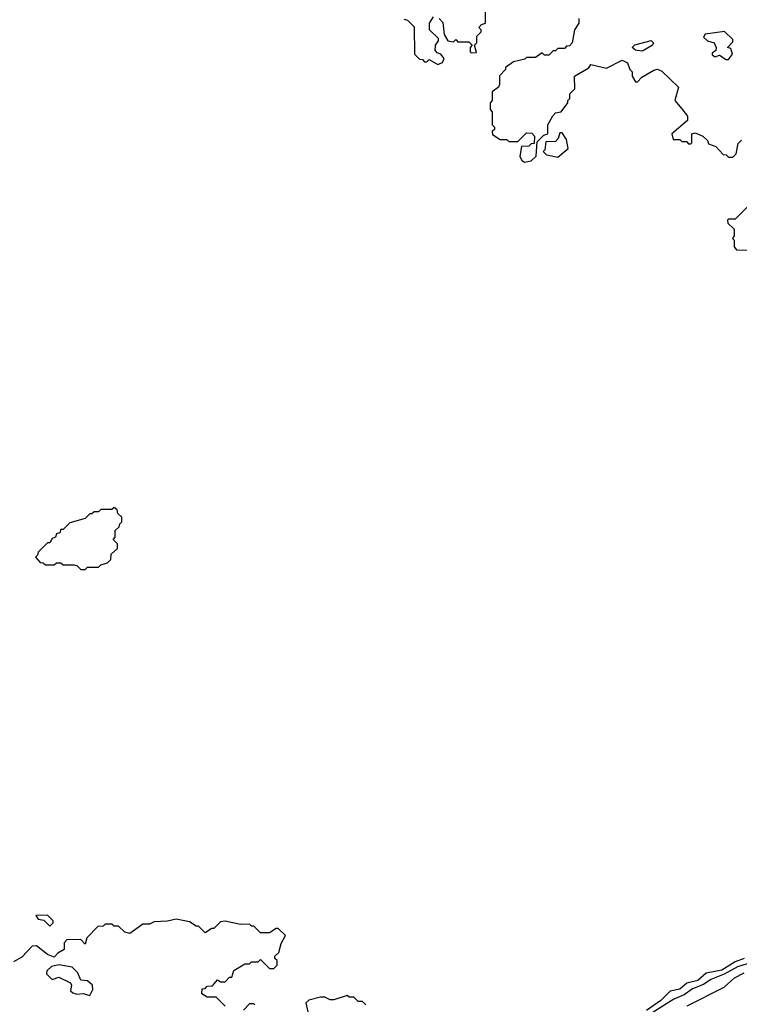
# Model space of a CAD drawing. Extents: x 2769579 to 2883812, y 684207 to 828660.
# Tile 227 of 256: x 2789839 to 2793084, y 773838 to 778280. Entities that reach past the tile are written whole.
import ezdxf

# ---------------------------------------------------------------- set-up
doc = ezdxf.new("R2010")
doc.units = 0

msp = doc.modelspace()

# ---------------------------------------------------------------- linework, layer by layer
at = {"layer": '0CON02XD'}
for points in [[(2791571.7, 778281.7), (2791588.3, 778278.3), (2791618.3, 778248.3), (2791620, 778125), (2791641.7, 778101.7), (2791655, 778100), (2791665, 778090), (2791675, 778090), (2791685, 778100), (2791725, 778077.5), (2791745, 778087.5), (2791752.5, 778105), (2791737.5, 778125), (2791721.2, 778131.2), (2791712.5, 778142.5), (2791713.3, 778165), (2791727.5, 778185), (2791727.5, 778195), (2791686.7, 778235), (2791687.5, 778265), (2791705, 778292.5)], [(2791730, 778285), (2791747, 778267), (2791753.6, 778213.6), (2791770, 778185), (2791795, 778180), (2791805, 778190), (2791815, 778180), (2791865, 778180), (2791880, 778165), (2791870, 778155), (2791870, 778135), (2791875, 778130), (2791898.3, 778131.7), (2791890, 778165), (2791900, 778175), (2791900, 778205), (2791920, 778225), (2791920, 778235), (2791910, 778245), (2791921.7, 778258.3), (2791940, 778265), (2791940, 778325)], [(2792360, 778285), (2792360, 778265), (2792340, 778235), (2792330, 778175), (2792318.3, 778161.7), (2792305, 778160), (2792295, 778150), (2792265, 778150), (2792255, 778140), (2792245, 778140), (2792225, 778120), (2792205, 778120), (2792195, 778130), (2792165, 778110), (2792125, 778110), (2792117.5, 778102.5), (2792065, 778090), (2792030, 778065), (2792030, 778055), (2792003, 778027), (2792003, 777987), (2791997.5, 777975), (2791970, 777955), (2791970, 777915), (2791960, 777905), (2791960, 777875), (2791970, 777865), (2791970, 777805), (2791980, 777795), (2791980, 777785), (2791970, 777775), (2791971.7, 777761.7), (2792005, 777740), (2792035, 777740), (2792045, 777730), (2792085, 777730), (2792125, 777770), (2792148.3, 777768.3), (2792160, 777755), (2792158.3, 777721.7), (2792145, 777720), (2792135, 777710), (2792101.7, 777708.3), (2792093.8, 777665), (2792102.5, 777645), (2792115, 777636.7), (2792145, 777643.3), (2792167.5, 777665), (2792171.7, 777728.3), (2792201.7, 777758.3), (2792220, 777765), (2792220, 777805), (2792243, 777847), (2792255, 777860), (2792280, 777865), (2792310, 777905), (2792310, 777915), (2792320, 777925), (2792320, 777945), (2792341.7, 777968.3), (2792340, 778025), (2792405, 778062.5), (2792415, 778077.5), (2792485, 778061.2), (2792555, 778097.5), (2792580, 778085), (2792590, 778055), (2792600, 778045), (2792600, 778025), (2792615, 778000), (2792625, 778000), (2792645, 778020), (2792698.3, 778051.7), (2792715, 778057.5), (2792735, 778047.5), (2792810, 777975), (2792792.5, 777915), (2792825, 777877.5), (2792850, 777845), (2792850, 777825), (2792780, 777765), (2792785, 777740), (2792815, 777740), (2792825, 777730), (2792845, 777730), (2792855, 777720), (2792865, 777720), (2792870, 777725), (2792870, 777765), (2792885, 777770), (2792920, 777755), (2792940, 777735), (2792945, 777720), (2792978.3, 777708.3), (2793011.7, 777671.7), (2793025, 777670), (2793035, 777660), (2793055, 777660), (2793070, 777675), (2793078.3, 777721.7), (2793093, 777737)], [(2793035, 778100), (2793052.5, 778125), (2793045, 778150), (2793030, 778155), (2793055, 778180), (2793055, 778190), (2793016.4, 778226.4), (2792930, 778215), (2792921.7, 778201.7), (2792940, 778185), (2792970, 778175), (2792980, 778155), (2792978.3, 778141.7), (2792961.7, 778128.3), (2792961.7, 778121.7), (2792975, 778112.5), (2792995, 778120), (2793025, 778100), (2793035, 778100)], [(2792645, 778137.5), (2792615, 778142.5), (2792600, 778155), (2792613, 778167), (2792686.4, 778186.4), (2792697.5, 778175), (2792692.5, 778165), (2792655, 778142.5), (2792645, 778137.5)], [(2792265, 777660), (2792311.7, 777698.3), (2792305, 777740), (2792285, 777770), (2792275, 777770), (2792266.7, 777743.3), (2792255, 777730), (2792211.7, 777728.3), (2792207.5, 777692.5), (2792200, 777685), (2792215, 777670), (2792265, 777660)], [(2793130, 777445), (2793065, 777380), (2793035, 777380), (2793030, 777375), (2793031.7, 777361.7), (2793060, 777335), (2793060, 777305), (2793052.5, 777292.5), (2793060, 777285), (2793060, 777255), (2793071.7, 777241.7), (2793135, 777240)], [(2790135, 775800), (2790145, 775810), (2790195, 775810), (2790205, 775820), (2790235, 775830), (2790250, 775845), (2790251.7, 775868.3), (2790280, 775895), (2790280, 775915), (2790260, 775935), (2790270, 775945), (2790270, 775975), (2790288.3, 775991.7), (2790290, 776005), (2790300, 776015), (2790300, 776035), (2790281.7, 776051.7), (2790278.3, 776068.3), (2790265, 776080), (2790255, 776070), (2790205, 776070), (2790195, 776060), (2790175, 776060), (2790165, 776050), (2790155, 776050), (2790135, 776030), (2790065, 776010), (2790035, 775980), (2790025, 775980), (2790020, 775965), (2790005, 775960), (2790000, 775945), (2789985, 775940), (2789975, 775920), (2789965, 775920), (2789921.7, 775878.3), (2789920, 775865), (2789910, 775855), (2789931.7, 775831.7), (2789945, 775830), (2789955, 775820), (2789995, 775820), (2790005, 775830), (2790025, 775830), (2790035, 775820), (2790085, 775820), (2790097, 775817), (2790115, 775800), (2790135, 775800)], [(2790765, 773830), (2790725, 773870), (2790685, 773870), (2790660, 773885), (2790661.7, 773908.3), (2790675, 773910), (2790685, 773920), (2790708.3, 773921.7), (2790731.7, 773948.3), (2790745, 773940), (2790765, 773940), (2790785, 773960), (2790795, 773960), (2790805, 773990), (2790855, 774020), (2790875, 774020), (2790885, 774030), (2790915, 774030), (2790925, 774040), (2790965, 774000), (2790985, 774000), (2791000, 774015), (2791000, 774035), (2790990, 774045), (2790990, 774055), (2791008.3, 774071.7), (2791018.3, 774111.7), (2791038.3, 774148.3), (2791005, 774180), (2790995, 774180), (2790965, 774160), (2790925, 774160), (2790895, 774190), (2790885, 774190), (2790875, 774200), (2790835, 774197.5), (2790765, 774212.5), (2790745, 774210), (2790715, 774180), (2790705, 774180), (2790675, 774160), (2790645, 774190), (2790635, 774190), (2790605, 774210), (2790545, 774222.5), (2790505, 774212.5), (2790445, 774210), (2790425, 774200), (2790395, 774200), (2790335, 774157.5), (2790313, 774163), (2790285, 774190), (2790265, 774190), (2790255, 774200), (2790225, 774200), (2790215, 774190), (2790191.7, 774188.3), (2790141.7, 774138.3), (2790135, 774110), (2790115, 774130), (2790051.7, 774128.3), (2790040, 774115), (2790040, 774085), (2790011.7, 774068.3), (2789995, 774050), (2789965, 774062.5), (2789915, 774102.5), (2789895, 774100), (2789849.3, 774050.7), (2789810.7, 774029.3)], [(2789975, 774190), (2789990, 774205), (2789990, 774215), (2789965, 774240), (2789911.7, 774238.3), (2789921.7, 774221.7), (2789948.3, 774218.3), (2789975, 774190)], [(2793105, 774044.2), (2793065, 774029.2), (2793005, 773991.9), (2792935, 773978.8), (2792896.7, 773945), (2792847.3, 773932.7), (2792815, 773906.7), (2792772.3, 773897.7), (2792730, 773855), (2792665, 773810)], [(2793119.1, 774020.9), (2793075, 774007.8), (2793015.5, 773974.5), (2792955, 773950), (2792922.4, 773927.6), (2792872.6, 773907.4), (2792835, 773880.6), (2792789.1, 773860.9), (2792675, 773788.9)], [(2790155, 773877.5), (2790169.2, 773905), (2790166.7, 773925), (2790145, 773943.3), (2790115, 773947.5), (2790100.7, 773980.7), (2790076.1, 774006.1), (2790015, 774015.8), (2789982, 774008), (2789961.7, 773988.3), (2789960, 773975), (2789985, 773950), (2790015, 773960), (2790067.5, 773935), (2790072.5, 773925), (2790068.3, 773898.3), (2790079.3, 773889.3), (2790096.4, 773883.6), (2790125, 773886.7), (2790155, 773877.5)], [(2792848.9, 773831.1), (2793015, 773916), (2793062.6, 773957.4), (2793105, 773980)], [(2791400, 773835), (2791385, 773850), (2791365, 773850), (2791345, 773870), (2791325, 773870), (2791315, 773877.5), (2791255, 773857.5), (2791238.3, 773858.3), (2791215, 773870), (2791195, 773870), (2791143, 773857), (2791130, 773845), (2791142.5, 773785)], [(2790900, 773835), (2790895, 773840), (2790875, 773840), (2790848.3, 773811.7)]]:
    msp.add_lwpolyline(points, dxfattribs=at)

doc.saveas('drawing.dxf')
